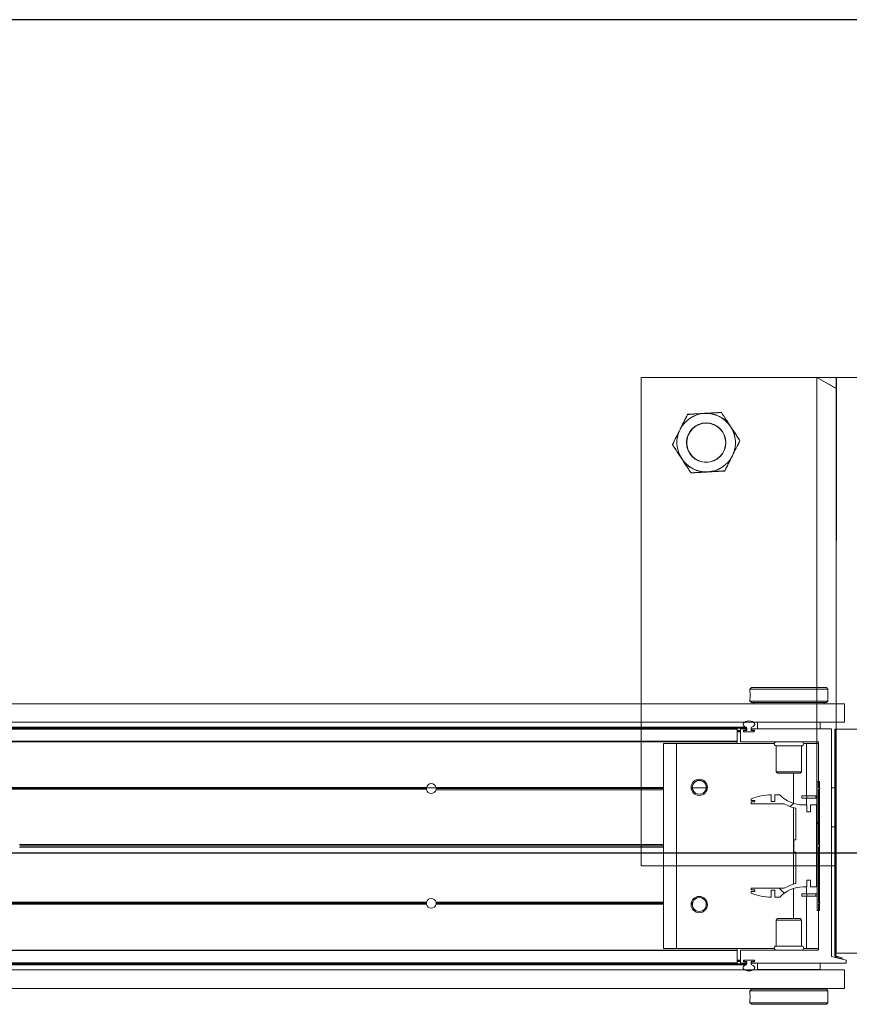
# Model space of a CAD drawing. Header units: feet. Extents: x 0 to 152508, y 0 to 59424.
# Tile 89 of 105: x 152331.87 to 152333.19, y 59421.64 to 59423.21. Entities that reach past the tile are written whole.
import ezdxf

# ---------------------------------------------------------------- set-up
doc = ezdxf.new("R2010")
doc.units = ezdxf.units.FT
doc.header["$LTSCALE"] = 0.05
doc.header["$MEASUREMENT"] = 0
doc.layers.add('Bridge plan$0$BR_P_Rail_Object', color=251, linetype='Continuous', lineweight=30)
doc.layers.add('Bridge plan$0$SC_Scratch7', color=252, linetype='Continuous', lineweight=0)

# ---------------------------------------------------------------- blocks, each defined once
blk = doc.blocks.new('Bridge plan$0$HIGH ST SCREENWALL_13 PANEL PLAN_2')
at = {"layer": 'Bridge plan$0$SC_Scratch7', "lineweight": 0}
for p, q in [((-52.73424083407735, 0.7822872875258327), (-52.73426617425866, 0.001039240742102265)), ((-52.0675755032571, 0.7822656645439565), (-52.73424083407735, 0.7822872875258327)), ((-52.4530167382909, 0.001030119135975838), (-52.45299139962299, 0.7822781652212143)), ((-52.42174145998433, 0.7822771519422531), (-52.45299139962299, 0.7822781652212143)), ((-52.45299139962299, 0.7822781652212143), (-52.42174203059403, 0.7646990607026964)), ((-52.42174145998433, 0.7822771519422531), (-52.42175970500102, 0.219778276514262)), ((-52.42174145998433, 0.7822771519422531), (-52.42174203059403, 0.7646990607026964)), ((-52.38007487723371, 0.7822758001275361), (-52.42174145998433, 0.7822771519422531)), ((-52.42177132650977, -0.1385543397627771), (-52.42175970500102, 0.219778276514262)), ((-52.38009312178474, 0.2197769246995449), (-52.42175970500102, 0.219778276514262)), ((-52.42177132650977, -0.1385543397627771), (-52.38010474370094, -0.1385556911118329))]:
    blk.add_line(p, q, dxfattribs=at)
at = {"layer": 'Bridge plan$0$SC_Scratch7'}
blk.add_line((-52.42176679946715, 0.0010291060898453), (-52.73426617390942, 0.001039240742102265), dxfattribs=at)
at = {"layer": 'Bridge plan$0$SC_Scratch7', "lineweight": 0}
for radius in [0.0314166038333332, 0.03124993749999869]:
    blk.add_circle((-52.63007775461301, 0.6781174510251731), radius, dxfattribs=at)
for radius, start, end in [(0.04687490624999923, 93.33381642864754, 153.333816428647), (0.0468749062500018, 33.33381642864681, 93.33381642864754), (0.04687490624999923, 153.333816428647, 213.3338164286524), (0.0468749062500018, 333.3338164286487, 33.33381642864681), (0.04687490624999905, 213.3338164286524, 273.3338164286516), (0.04687490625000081, 273.3338164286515, 333.3338164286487)]:
    blk.add_arc((-52.63007775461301, 0.6781174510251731), radius, start, end, dxfattribs=at)
for points, knots in [([(-52.6598211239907, 0.7233392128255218), (-52.65543337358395, 0.7235948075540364), (-52.64657742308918, 0.724110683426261), (-52.63742265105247, 0.7246439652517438), (-52.63280368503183, 0.7249130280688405)], [0, 0, 0, 0, 0.4954579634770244, 1, 1, 1, 1]), ([(-52.63280368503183, 0.7249130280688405), (-52.63216316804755, 0.724950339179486), (-52.62731342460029, 0.7252328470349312), (-52.61816959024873, 0.7257654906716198), (-52.60993916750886, 0.7262449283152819), (-52.605786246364, 0.7264868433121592)], [0, 0, 0, 0, 0.07010265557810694, 0.5307909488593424, 1, 1, 1, 1]), ([(-52.605786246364, 0.7264868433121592), (-52.60388585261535, 0.7235974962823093), (-52.60006592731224, 0.7177896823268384), (-52.59506247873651, 0.7101824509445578), (-52.59199622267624, 0.7055205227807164), (-52.59091456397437, 0.7038759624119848)], [0, 0, 0, 0, 0.3905333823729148, 0.7850020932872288, 1, 1, 1, 1]), ([(-52.67196688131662, 0.6991545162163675), (-52.67167893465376, 0.6997278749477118), (-52.66949871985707, 0.7040691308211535), (-52.66538808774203, 0.7122542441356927), (-52.66168808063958, 0.7196217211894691), (-52.6598211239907, 0.7233392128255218)], [0, 0, 0, 0, 0.070102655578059, 0.5307909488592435, 1, 1, 1, 1]), ([(-52.68411263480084, 0.6749698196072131), (-52.68214010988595, 0.6788975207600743), (-52.67815889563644, 0.6868249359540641), (-52.6740433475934, 0.6950198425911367), (-52.67196688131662, 0.6991545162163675)], [0, 0, 0, 0, 0.4954579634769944, 1, 1, 1, 1]), ([(-52.59091456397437, 0.7038759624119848), (-52.58889093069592, 0.7007992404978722), (-52.58481171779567, 0.6945972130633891), (-52.57986098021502, 0.6870701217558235), (-52.57696174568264, 0.6826621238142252), (-52.57604287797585, 0.6812650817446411)], [0, 0, 0, 0, 0.4020739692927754, 0.8104971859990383, 1, 1, 1, 1]), ([(-52.57604287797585, 0.6812650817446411), (-52.57801540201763, 0.6773373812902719), (-52.58199661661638, 0.6694099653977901), (-52.58611216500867, 0.6612150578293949), (-52.58818863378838, 0.6570803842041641)], [0, 0, 0, 0, 0.4954579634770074, 1, 1, 1, 1]), ([(-52.66924095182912, 0.6523589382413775), (-52.67032261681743, 0.6540034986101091), (-52.67336716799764, 0.6586324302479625), (-52.67837082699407, 0.6662399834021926), (-52.68219108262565, 0.6720482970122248), (-52.68411263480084, 0.6749698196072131)], [0, 0, 0, 0, 0.2149974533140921, 0.6051517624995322, 1, 1, 1, 1]), ([(-52.6543692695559, 0.6297480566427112), (-52.65528813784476, 0.631145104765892), (-52.65815849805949, 0.6355091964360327), (-52.66310803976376, 0.6430344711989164), (-52.6671873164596, 0.6492365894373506), (-52.66924095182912, 0.6523589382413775)], [0, 0, 0, 0, 0.189503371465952, 0.5919695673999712, 1, 1, 1, 1]), ([(-52.58818863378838, 0.6570803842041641), (-52.58847657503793, 0.6565070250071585), (-52.59065679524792, 0.6521657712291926), (-52.59476742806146, 0.643980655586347), (-52.59846743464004, 0.6366131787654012), (-52.60033438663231, 0.6328956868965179)], [0, 0, 0, 0, 0.07010265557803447, 0.5307909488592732, 1, 1, 1, 1]), ([(-52.62735182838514, 0.6313218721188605), (-52.62799234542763, 0.6312845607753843), (-52.63284208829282, 0.631002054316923), (-52.64198591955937, 0.6304694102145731), (-52.65021634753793, 0.6299899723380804), (-52.6543692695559, 0.6297480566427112)], [0, 0, 0, 0, 0.07010265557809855, 0.5307909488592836, 1, 1, 1, 1]), ([(-52.60033438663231, 0.6328956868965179), (-52.60472214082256, 0.6326400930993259), (-52.61357808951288, 0.6321242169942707), (-52.62273286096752, 0.6315909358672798), (-52.62735182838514, 0.6313218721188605)], [0, 0, 0, 0, 0.4954579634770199, 1, 1, 1, 1])]:
    blk.add_open_spline(points, degree=3, knots=knots, dxfattribs=at)
blk = doc.blocks.new('Bridge plan$0$HIGH ST SCREENWALL_2 PANEL PLAN')
at = {"layer": 'Bridge plan$0$SC_Scratch7', "lineweight": 0}
h = blk.add_hatch(dxfattribs=at)
h.set_pattern_fill('ANSI34', color=256, scale=0.1, style=0, pattern_type=2)
h.set_pattern_definition([(44.99814199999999, (-13.93308831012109, -14.2191441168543), (-0.5303118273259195, 0.53034622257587), []), (44.99814199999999, (-13.75631201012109, -14.2191498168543), (-0.5303118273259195, 0.53034622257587), []), (44.99814199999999, (-13.57953561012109, -14.21915561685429), (-0.5303118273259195, 0.53034622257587), []), (44.99814199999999, (-13.40275931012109, -14.2191613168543), (-0.5303118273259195, 0.53034622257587), [])])
h.paths.add_polyline_path([(-4.350222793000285, -0.1485514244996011), (-4.349791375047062, -0.1469415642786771), (-4.358272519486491, -0.1446687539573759, -0.3394542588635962), (-4.360125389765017, -0.142253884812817), (-4.360113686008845, 0.2186091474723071), (-4.361780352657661, 0.2186092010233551), (-4.361792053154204, -0.1422538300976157, 0.339454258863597), (-4.358703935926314, -0.1462786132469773)])
h = blk.add_hatch(dxfattribs=at)
h.set_pattern_fill('ANSI31', color=256, scale=0.01, style=0, pattern_type=2)
h.set_pattern_definition([(44.99814199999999, (-13.94179685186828, -14.2211283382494), (-0.08838530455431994, 0.08839103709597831), [])])
h.paths.add_polyline_path([(-4.389908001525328, 0.1351311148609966), (-4.389914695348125, -0.07124347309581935), (-4.386164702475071, -0.07124359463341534), (-4.386158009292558, 0.13513099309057)])
h = blk.add_hatch(dxfattribs=at)
h.set_pattern_fill('ANSI38', color=256, scale=0.01, style=0, pattern_type=2)
h.set_pattern_definition([(44.99814199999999, (-13.84448873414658, -14.22965936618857), (-0.08838530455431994, 0.08839103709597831), []), (134.998142, (-13.84448873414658, -14.22965936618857), (-0.2651616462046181, 0.0883967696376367), [0.31249937, -0.18749962])])
h.paths.add_polyline_path([(-4.400984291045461, -0.02271450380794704), (-4.400984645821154, -0.03367248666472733), (-4.391371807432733, -0.03367279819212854), (-4.391367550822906, 0.09756053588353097), (-4.400980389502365, 0.09756084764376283), (-4.400980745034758, 0.08660286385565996), (-4.406623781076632, 0.08660304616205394), (-4.406623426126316, 0.09756102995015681), (-4.412266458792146, 0.09756121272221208, -0.2061892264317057), (-4.449897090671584, 0.113769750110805), (-4.457935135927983, 0.1137700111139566), (-4.457935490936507, 0.1028120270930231), (-4.463512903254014, 0.1028122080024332), (-4.463512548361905, 0.1137701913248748, 0.09842250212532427), (-4.495533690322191, 0.1074064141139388), (-4.49553377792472, 0.104699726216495), (-4.489799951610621, 0.1046995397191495), (-4.48980003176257, 0.1022389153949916), (-4.495533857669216, 0.1022391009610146), (-4.495533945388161, 0.09953241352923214), (-4.442643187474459, 0.09953069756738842, 0.0857050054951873), (-4.424176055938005, 0.09222818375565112), (-4.424177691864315, 0.04178743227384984), (-4.427458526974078, 0.04178753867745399), (-4.427459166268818, 0.02210253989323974), (-4.424178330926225, 0.02210243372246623), (-4.424179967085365, -0.02833831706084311, 0.08570500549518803), (-4.442647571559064, -0.03563963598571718), (-4.495538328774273, -0.03563792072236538), (-4.495538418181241, -0.03834460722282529), (-4.489804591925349, -0.03834479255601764), (-4.489804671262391, -0.04080541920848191), (-4.495538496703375, -0.04080523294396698), (-4.495538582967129, -0.04351191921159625, 0.09842250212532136), (-4.463517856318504, -0.04987777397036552), (-4.463517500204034, -0.03891979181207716), (-4.457940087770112, -0.03891997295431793), (-4.457940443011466, -0.04987795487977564), (-4.449902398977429, -0.04987821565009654, -0.206189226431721), (-4.412270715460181, -0.03367211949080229), (-4.406627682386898, -0.03367230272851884), (-4.406627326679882, -0.02271432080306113)])
for p, q in [((-4.67186565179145, 0.7811181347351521), (-4.671882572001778, 0.2594525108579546)), ((-4.005200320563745, 0.781096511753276), (-4.67186565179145, 0.7811181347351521)), ((-4.390632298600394, 0.2852799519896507), (-4.390616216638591, 0.7811090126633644)), ((-4.359366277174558, 0.7811079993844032), (-4.390616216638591, 0.7811090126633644)), ((-4.390616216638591, 0.7811090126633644), (-4.359366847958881, 0.7635299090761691)), ((-4.359366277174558, 0.7811079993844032), (-4.359383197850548, 0.2594423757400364)), ((-4.359366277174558, 0.7811079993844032), (-4.359366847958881, 0.7635299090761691)), ((-4.317699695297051, 0.7811066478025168), (-4.359366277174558, 0.7811079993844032)), ((-4.495319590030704, 0.2852833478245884), (-4.497819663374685, 0.2827834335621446)), ((-4.495319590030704, 0.2852833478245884), (-4.375319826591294, 0.2852794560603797)), ((-4.372819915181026, 0.2827793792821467), (-4.375319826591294, 0.2852794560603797)), ((-4.497819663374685, 0.2827834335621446), (-4.49781976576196, 0.2796555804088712)), ((-4.497819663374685, 0.2827834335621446), (-4.372819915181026, 0.2827793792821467)), ((-4.373153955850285, 0.2735849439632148), (-4.37314325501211, 0.2717758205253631)), ((-4.372820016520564, 0.2796502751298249), (-4.372819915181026, 0.2827793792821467)), ((-8.335937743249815, 0.2595713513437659), (-4.346362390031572, 0.2594419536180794)), ((-4.497820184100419, 0.2667159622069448), (-4.497820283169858, 0.2636692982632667)), ((-4.497820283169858, 0.2636692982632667), (-4.495320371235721, 0.2611692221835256)), ((-4.497820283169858, 0.2636692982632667), (-4.372820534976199, 0.2636652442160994)), ((-4.495320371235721, 0.2611692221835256), (-4.37532060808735, 0.2611653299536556)), ((-4.491570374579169, 0.261169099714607), (-4.491570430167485, 0.2594466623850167)), ((-4.37907065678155, 0.2594430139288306), (-4.379070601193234, 0.2611654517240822)), ((-4.37532060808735, 0.2611653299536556), (-4.372820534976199, 0.2636652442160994)), ((-4.372820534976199, 0.2636652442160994), (-4.372820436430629, 0.2667143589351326)), ((-4.346363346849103, 0.2299420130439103), (-4.346362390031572, 0.2594419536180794)), ((-8.335938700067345, 0.230071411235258), (-4.346363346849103, 0.2299420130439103)), ((-6.275085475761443, 0.2221505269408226), (-4.503882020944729, 0.2220930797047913)), ((-4.48532174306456, 0.2194465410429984), (-4.485321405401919, 0.2298631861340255)), ((-4.485321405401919, 0.2298631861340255), (-4.38532160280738, 0.2298599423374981)), ((-4.450946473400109, 0.2299454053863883), (-4.450946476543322, 0.2298620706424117)), ((-4.419696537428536, 0.229861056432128), (-4.419696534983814, 0.2299443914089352)), ((-4.38532160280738, 0.2298599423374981), (-4.385321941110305, 0.2194432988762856)), ((-4.359384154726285, 0.2299424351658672), (-4.359384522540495, 0.2186091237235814)), ((-4.51823836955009, 0.218627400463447), (-6.275206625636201, 0.21868438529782)), ((-4.518238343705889, 0.2194476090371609), (-6.275177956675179, 0.2195045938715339)), ((-6.275146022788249, 0.220418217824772), (-4.502613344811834, 0.2203607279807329)), ((-4.518238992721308, 0.1994345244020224), (-4.51823836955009, 0.218627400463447)), ((-4.51823850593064, 0.214447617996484), (-4.513030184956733, 0.2144474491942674)), ((-4.518238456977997, 0.2159476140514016), (-4.513030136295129, 0.2159474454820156)), ((-4.518238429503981, 0.2167809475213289), (-4.513030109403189, 0.2167807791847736)), ((-4.51823836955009, 0.218627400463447), (-4.518238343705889, 0.2194476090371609)), ((-4.513030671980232, 0.1994474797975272), (-4.513030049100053, 0.218627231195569)), ((-4.512209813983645, 0.2194474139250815), (-4.504058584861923, 0.2194471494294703)), ((-4.508030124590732, 0.2165437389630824), (-4.508030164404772, 0.2153091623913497)), ((-4.508030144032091, 0.2159472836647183), (-4.507071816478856, 0.2159472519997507)), ((-4.508029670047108, 0.2152806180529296), (-4.507071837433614, 0.2152805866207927)), ((-4.507995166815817, 0.2167806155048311), (-4.507071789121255, 0.2167805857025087)), ((-4.50720998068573, 0.2144889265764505), (-4.491350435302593, 0.2144884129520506)), ((-4.504058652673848, 0.217363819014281), (-4.507209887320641, 0.2173639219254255)), ((-4.507071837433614, 0.2152805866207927), (-4.507071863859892, 0.2144889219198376)), ((-4.507071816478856, 0.2159472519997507), (-4.507071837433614, 0.2152805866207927)), ((-4.507071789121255, 0.2167805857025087), (-4.507071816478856, 0.2159472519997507)), ((-4.507071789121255, 0.2167805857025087), (-4.506051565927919, 0.216780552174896)), ((-4.506238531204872, 0.2144472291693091), (-4.492321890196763, 0.2144467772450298)), ((-4.502613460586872, 0.2167804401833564), (-4.506051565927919, 0.216780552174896)), ((-4.503238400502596, 0.2186269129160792), (-4.503238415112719, 0.218184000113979)), ((-4.502613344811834, 0.2203607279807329), (-4.502613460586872, 0.2167804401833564)), ((-4.49594680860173, 0.2167802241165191), (-4.495946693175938, 0.2203605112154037)), ((-4.492321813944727, 0.2167801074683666), (-4.49594680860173, 0.2167802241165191)), ((-4.495321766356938, 0.2181837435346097), (-4.495321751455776, 0.2186266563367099)), ((-4.491350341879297, 0.2173634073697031), (-4.494501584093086, 0.2173635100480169)), ((-4.494501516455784, 0.2194468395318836), (-4.368017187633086, 0.2194427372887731)), ((-4.491488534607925, 0.2152800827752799), (-4.491488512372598, 0.2159467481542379)), ((-4.490530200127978, 0.2153085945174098), (-4.490530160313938, 0.2165431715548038)), ((-4.367197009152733, 0.2186225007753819), (-4.367208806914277, -0.1451398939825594)), ((-4.361780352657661, 0.2186092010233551), (-4.361792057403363, -0.142253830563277)), ((-4.361780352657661, 0.2186092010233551), (-4.360113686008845, 0.2186091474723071)), ((-4.360113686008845, 0.2186091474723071), (-4.360125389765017, -0.142253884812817)), ((-4.359396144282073, -0.139723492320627), (-4.359384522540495, 0.2186091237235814)), ((-4.317717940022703, 0.2186077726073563), (-4.359384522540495, 0.2186091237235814)), ((-4.518239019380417, 0.1986143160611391), (-6.275906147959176, 0.1986713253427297)), ((-4.518238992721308, 0.1994345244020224), (-6.2758774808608, 0.1994915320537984)), ((-4.636155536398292, 0.1960139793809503), (-4.63616617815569, -0.1321103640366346)), ((-4.6153222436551, 0.1960133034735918), (-4.636155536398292, 0.1960139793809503)), ((-4.6153222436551, 0.1960133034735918), (-4.615332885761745, -0.1321110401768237)), ((-4.458949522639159, 0.196008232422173), (-4.6153222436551, 0.1960133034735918)), ((-4.518239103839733, 0.1960101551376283), (-4.518239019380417, 0.1986143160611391)), ((-4.518239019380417, 0.1986143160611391), (-4.518238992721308, 0.1994345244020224)), ((-4.38885115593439, 0.1986101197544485), (-4.512197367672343, 0.1986141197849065)), ((-4.455739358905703, 0.1920506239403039), (-4.455740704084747, 0.1505677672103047)), ((-4.414906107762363, 0.1920492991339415), (-4.455739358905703, 0.1920506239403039)), ((-4.414907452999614, 0.1505664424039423), (-4.414906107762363, 0.1920492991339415)), ((-4.406989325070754, 0.1960065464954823), (-4.411695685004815, 0.1960066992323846)), ((-4.406989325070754, 0.1960065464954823), (-4.406992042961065, 0.1122150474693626)), ((-4.388031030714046, 0.1960059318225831), (-4.406989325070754, 0.1960065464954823)), ((-4.388033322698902, 0.1252769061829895), (-4.388030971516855, 0.1977898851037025)), ((-4.455740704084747, 0.1505677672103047), (-4.453368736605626, 0.1481956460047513)), ((-4.414907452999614, 0.1505664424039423), (-4.455740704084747, 0.1505677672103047)), ((-4.417279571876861, 0.148194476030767), (-4.453368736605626, 0.1481956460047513)), ((-4.427824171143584, 0.1481948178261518), (-4.427825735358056, 0.09995420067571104)), ((-4.417279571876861, 0.148194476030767), (-4.414907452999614, 0.1505664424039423)), ((-4.389914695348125, -0.07124347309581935), (-4.389908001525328, 0.1351311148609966)), ((-4.386158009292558, 0.13513099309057), (-4.389908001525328, 0.1351311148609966)), ((-4.386164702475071, -0.07124359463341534), (-4.386158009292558, 0.13513099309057)), ((-5.015427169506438, 0.1219639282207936), (-6.111988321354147, 0.1219994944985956)), ((-5.015635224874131, 0.1236305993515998), (-6.111988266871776, 0.1236661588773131)), ((-5.015483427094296, 0.1252972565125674), (-6.111988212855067, 0.1253328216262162)), ((-5.015555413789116, 0.124880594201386), (-5.000092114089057, 0.1248800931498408)), ((-4.636157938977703, 0.1219516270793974), (-5.000220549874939, 0.1219634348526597)), ((-4.636157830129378, 0.1252849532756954), (-5.000164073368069, 0.1252967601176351)), ((-4.636157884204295, 0.1236182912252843), (-5.000012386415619, 0.1236300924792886)), ((-4.589733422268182, 0.1252834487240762), (-4.591880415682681, 0.1252835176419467)), ((-4.589543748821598, 0.1236167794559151), (-4.591719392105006, 0.1236168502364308)), ((-4.589087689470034, 0.1219500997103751), (-4.5913355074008, 0.1219501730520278)), ((-4.589709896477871, 0.1248667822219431), (-4.567606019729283, 0.1248660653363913)), ((-4.56639726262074, 0.1219493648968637), (-4.568228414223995, 0.1219494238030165)), ((-4.566013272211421, 0.1236160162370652), (-4.567772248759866, 0.1236160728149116)), ((-4.565852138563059, 0.1252826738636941), (-4.567582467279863, 0.1252827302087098)), ((-4.463512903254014, 0.1028122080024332), (-4.463512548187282, 0.1137701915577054)), ((-4.457935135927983, 0.1137700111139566), (-4.457935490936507, 0.1028120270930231)), ((-4.449897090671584, 0.113769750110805), (-4.457935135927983, 0.1137700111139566)), ((-4.414667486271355, 0.1084653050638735), (-4.414667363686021, 0.112215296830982)), ((-4.406334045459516, 0.112215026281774), (-4.414667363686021, 0.112215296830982)), ((-4.406334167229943, 0.1084650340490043), (-4.406334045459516, 0.112215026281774)), ((-4.392325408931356, 0.1122145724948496), (-4.406334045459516, 0.112215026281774)), ((-4.392325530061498, 0.1084645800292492), (-4.392325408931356, 0.1122145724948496)), ((-4.388036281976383, 0.03406834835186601), (-4.388033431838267, 0.1219435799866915)), ((-4.388033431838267, 0.1219435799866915), (-4.385533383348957, 0.1236101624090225)), ((-4.385533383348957, 0.1236101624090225), (-4.388033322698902, 0.1252769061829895)), ((-4.3672000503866, 0.1248595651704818), (-4.361783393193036, 0.1248593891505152)), ((-4.495533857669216, 0.1022391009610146), (-4.495533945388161, 0.09953241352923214)), ((-4.495533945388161, 0.09953241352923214), (-4.442643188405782, 0.0995306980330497)), ((-4.48980003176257, 0.1022389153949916), (-4.495533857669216, 0.1022391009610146)), ((-4.495533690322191, 0.1074064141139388), (-4.49553377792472, 0.104699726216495)), ((-4.49553377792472, 0.104699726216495), (-4.489799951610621, 0.1046995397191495)), ((-4.489799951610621, 0.1046995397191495), (-4.48980003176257, 0.1022389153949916)), ((-4.457935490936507, 0.1028120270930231), (-4.463512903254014, 0.1028122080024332)), ((-4.406334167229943, 0.1084650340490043), (-4.414667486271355, 0.1084653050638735)), ((-4.406623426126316, 0.09756102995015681), (-4.412266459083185, 0.09756121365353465)), ((-4.406992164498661, 0.1084650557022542), (-4.406992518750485, 0.09756104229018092)), ((-4.406623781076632, 0.08660304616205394), (-4.406623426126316, 0.09756102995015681)), ((-4.392325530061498, 0.1084645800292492), (-4.406334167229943, 0.1084650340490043)), ((-4.400980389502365, 0.09756084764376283), (-4.400980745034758, 0.08660286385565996)), ((-4.391367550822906, 0.09756053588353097), (-4.400980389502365, 0.09756084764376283)), ((-4.391371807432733, -0.03367279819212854), (-4.391367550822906, 0.09756053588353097)), ((-4.427825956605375, 0.09311269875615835), (-4.427829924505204, -0.0292225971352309)), ((-4.424176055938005, 0.09222818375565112), (-4.424177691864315, 0.04178743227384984)), ((-4.400980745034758, 0.08660286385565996), (-4.406623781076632, 0.08660304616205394)), ((-4.367202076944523, 0.0623596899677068), (-4.361785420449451, 0.06235951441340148)), ((-4.636160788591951, 0.03407639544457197), (-5.666973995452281, 0.03410982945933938)), ((-4.636160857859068, 0.03195180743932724), (-5.666679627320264, 0.03198523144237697)), ((-4.427458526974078, 0.04178753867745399), (-4.427459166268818, 0.02210253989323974)), ((-4.424177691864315, 0.04178743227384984), (-4.427458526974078, 0.04178753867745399)), ((-4.388036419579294, 0.02981917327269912), (-4.385911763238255, 0.03194369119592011)), ((-4.385911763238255, 0.03194369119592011), (-4.388036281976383, 0.03406834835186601)), ((-4.636160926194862, 0.0298272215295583), (-5.666974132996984, 0.02986065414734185)), ((-4.427459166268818, 0.02210253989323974), (-4.424178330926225, 0.02210243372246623)), ((-4.424178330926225, 0.02210243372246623), (-4.424179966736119, -0.02833831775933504)), ((-4.388039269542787, -0.05805605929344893), (-4.388036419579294, 0.02981917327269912)), ((-4.406627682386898, -0.03367230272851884), (-4.406627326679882, -0.02271432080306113)), ((-4.406627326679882, -0.02271432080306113), (-4.400984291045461, -0.02271450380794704)), ((-4.400984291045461, -0.02271450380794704), (-4.400984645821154, -0.03367248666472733)), ((-4.495538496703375, -0.04080523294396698), (-4.495538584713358, -0.04351191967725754)), ((-4.489804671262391, -0.04080541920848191), (-4.495538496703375, -0.04080523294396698)), ((-4.495538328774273, -0.03563792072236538), (-4.495538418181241, -0.03834460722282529)), ((-4.495538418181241, -0.03834460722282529), (-4.489804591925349, -0.03834479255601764)), ((-4.442647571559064, -0.03563963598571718), (-4.495538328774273, -0.03563792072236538)), ((-4.489804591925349, -0.03834479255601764), (-4.489804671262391, -0.04080541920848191)), ((-4.463517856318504, -0.04987777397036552), (-4.463517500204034, -0.03891979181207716)), ((-4.463517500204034, -0.03891979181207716), (-4.457940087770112, -0.03891997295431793)), ((-4.457940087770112, -0.03891997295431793), (-4.457940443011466, -0.04987795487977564)), ((-4.427830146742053, -0.03606409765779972), (-4.427831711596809, -0.08430471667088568)), ((-4.414672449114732, -0.04457605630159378), (-4.414672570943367, -0.04832604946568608)), ((-4.414672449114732, -0.04457605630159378), (-4.406339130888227, -0.04457632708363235)), ((-4.412270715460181, -0.03367211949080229), (-4.406627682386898, -0.03367230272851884)), ((-4.406996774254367, -0.0336722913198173), (-4.406997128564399, -0.04457630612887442)), ((-4.406339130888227, -0.04457632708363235), (-4.406339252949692, -0.04832632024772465)), ((-4.406339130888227, -0.04457632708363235), (-4.392330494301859, -0.04457678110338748)), ((-4.400984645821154, -0.03367248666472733), (-4.391371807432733, -0.03367279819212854)), ((-4.392330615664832, -0.04832677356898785), (-4.392330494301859, -0.04457678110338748)), ((-5.015489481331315, -0.06136903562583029), (-6.111994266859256, -0.06133347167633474)), ((-5.015641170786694, -0.05970236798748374), (-6.111994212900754, -0.05966680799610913)), ((-5.015433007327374, -0.05803571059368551), (-6.111994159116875, -0.0580001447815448)), ((-4.63616377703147, -0.05804801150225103), (-5.00022638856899, -0.05803620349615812)), ((-4.636163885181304, -0.06138133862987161), (-5.000170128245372, -0.06136953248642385)), ((-4.636163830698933, -0.05971467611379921), (-5.000018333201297, -0.05970287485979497)), ((-4.589739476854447, -0.0613828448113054), (-4.591886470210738, -0.06138277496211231)), ((-4.589549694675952, -0.05971618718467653), (-4.591725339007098, -0.05971611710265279)), ((-4.589093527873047, -0.05804953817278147), (-4.591341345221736, -0.05804946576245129)), ((-4.566403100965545, -0.05805027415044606), (-4.568234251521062, -0.05805021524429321)), ((-4.565858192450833, -0.06138361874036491), (-4.567588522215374, -0.06138356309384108)), ((-4.457940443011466, -0.04987795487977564), (-4.449902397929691, -0.04987821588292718)), ((-4.414672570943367, -0.04832604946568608), (-4.406339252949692, -0.04832632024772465)), ((-4.406997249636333, -0.04832629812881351), (-4.406999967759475, -0.1321177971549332)), ((-4.406339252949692, -0.04832632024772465), (-4.392330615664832, -0.04832677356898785)), ((-4.388041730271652, -0.1339023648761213), (-4.388039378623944, -0.06138938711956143)), ((-4.388039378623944, -0.06138938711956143), (-4.385539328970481, -0.0597228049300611)), ((-4.385539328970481, -0.0597228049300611), (-4.388039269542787, -0.05805605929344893)), ((-4.389914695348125, -0.07124347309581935), (-4.386164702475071, -0.07124359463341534)), ((-4.455748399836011, -0.08667585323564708), (-4.455749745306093, -0.1281587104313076)), ((-4.453376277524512, -0.08430388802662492), (-4.455748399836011, -0.08667585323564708)), ((-4.455748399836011, -0.08667585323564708), (-4.414915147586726, -0.08667717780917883)), ((-4.453376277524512, -0.08430388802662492), (-4.417287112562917, -0.08430505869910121)), ((-4.414915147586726, -0.08667717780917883), (-4.417287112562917, -0.08430505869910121)), ((-4.414916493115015, -0.128160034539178), (-4.414915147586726, -0.08667717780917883)), ((-4.518249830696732, -0.1347183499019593), (-6.275916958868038, -0.1346613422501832)), ((-4.518249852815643, -0.1354064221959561), (-6.275892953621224, -0.1353494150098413)), ((-4.615332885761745, -0.1321110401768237), (-4.63616617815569, -0.1321103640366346)), ((-4.458960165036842, -0.1321161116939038), (-4.615332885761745, -0.1321110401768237)), ((-4.518250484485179, -0.154863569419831), (-4.518249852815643, -0.1354064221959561)), ((-4.518249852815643, -0.1354064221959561), (-4.518249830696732, -0.1347183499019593)), ((-4.518249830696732, -0.1347183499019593), (-4.518249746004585, -0.1321141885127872)), ((-4.51304215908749, -0.1547316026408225), (-4.513041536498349, -0.1355387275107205)), ((-4.512221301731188, -0.1347185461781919), (-4.388861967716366, -0.1347225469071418)), ((-4.455749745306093, -0.1281587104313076), (-4.414916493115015, -0.128160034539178)), ((-4.406999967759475, -0.1321177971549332), (-4.411706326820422, -0.1321176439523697)), ((-4.388041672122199, -0.1321184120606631), (-4.406999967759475, -0.1321177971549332)), ((-4.359396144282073, -0.139723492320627), (-4.317729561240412, -0.1397248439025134)), ((-4.518250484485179, -0.154863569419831), (-6.27521412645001, -0.1548065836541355)), ((-4.518250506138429, -0.1555516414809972), (-6.275190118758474, -0.1554946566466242)), ((-6.275158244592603, -0.156408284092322), (-4.502625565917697, -0.1564657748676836)), ((-4.518250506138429, -0.1555516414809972), (-4.518250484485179, -0.154863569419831)), ((-4.518250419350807, -0.1528849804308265), (-4.51304209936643, -0.1528851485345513)), ((-4.518250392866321, -0.1520516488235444), (-4.513042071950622, -0.152051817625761)), ((-4.518250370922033, -0.1513849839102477), (-4.513042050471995, -0.1513851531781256)), ((-4.518250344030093, -0.1505516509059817), (-4.513042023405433, -0.1505518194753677)), ((-4.504070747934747, -0.1555521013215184), (-4.512221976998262, -0.1555518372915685)), ((-4.508042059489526, -0.1514138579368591), (-4.508042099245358, -0.1526484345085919)), ((-4.508042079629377, -0.1520519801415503), (-4.507083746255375, -0.1520520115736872)), ((-4.508041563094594, -0.1513853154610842), (-4.507083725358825, -0.1513853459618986)), ((-4.508007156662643, -0.1528853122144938), (-4.507083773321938, -0.1528853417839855)), ((-4.50722191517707, -0.1534686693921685), (-4.5040706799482, -0.1534687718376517)), ((-4.491362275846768, -0.1505941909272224), (-4.507221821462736, -0.1505936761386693)), ((-4.507083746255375, -0.1520520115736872), (-4.507083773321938, -0.1528853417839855)), ((-4.507083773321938, -0.1528853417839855), (-4.506250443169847, -0.1528853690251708)), ((-4.507083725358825, -0.1513853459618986), (-4.507083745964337, -0.1520520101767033)), ((-4.507083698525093, -0.1505936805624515), (-4.507083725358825, -0.1513853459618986)), ((-4.506250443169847, -0.1528853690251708), (-4.50262544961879, -0.1528854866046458)), ((-4.49233372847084, -0.1505524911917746), (-4.506250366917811, -0.1505520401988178)), ((-4.503250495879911, -0.154289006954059), (-4.503250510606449, -0.1547319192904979)), ((-4.50262544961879, -0.1528854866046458), (-4.502625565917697, -0.1564657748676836)), ((-4.495958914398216, -0.156465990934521), (-4.495958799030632, -0.1528857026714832)), ((-4.495958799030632, -0.1528857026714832), (-4.492520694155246, -0.1528858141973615)), ((-4.495333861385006, -0.1547321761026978), (-4.495333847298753, -0.154289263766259)), ((-4.343771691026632, -0.1555573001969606), (-4.494513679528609, -0.1555524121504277)), ((-4.494513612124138, -0.1534690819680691), (-4.491362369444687, -0.1534691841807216)), ((-4.491500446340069, -0.1520525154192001), (-4.491500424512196, -0.1513858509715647)), ((-4.490542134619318, -0.1526490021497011), (-4.490542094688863, -0.1514144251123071)), ((-4.485334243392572, -0.1659693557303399), (-4.485333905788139, -0.1555527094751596)), ((-4.385334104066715, -0.1555559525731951), (-4.385334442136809, -0.1659725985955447)), ((-4.367208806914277, -0.1451398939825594), (-4.343771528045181, -0.1505573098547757)), ((-4.358703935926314, -0.1462786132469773), (-4.350222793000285, -0.1485514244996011)), ((-4.358272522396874, -0.1446687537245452), (-4.349791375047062, -0.1469415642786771)), ((-4.349791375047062, -0.1469415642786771), (-4.350222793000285, -0.1485514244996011)), ((-4.343771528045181, -0.1505573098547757), (-4.343771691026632, -0.1555573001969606)), ((-8.33595155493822, -0.1662611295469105), (-4.346376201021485, -0.1663905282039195)), ((-6.275097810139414, -0.158140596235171), (-4.503894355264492, -0.1581980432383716)), ((-4.385334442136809, -0.1659725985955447), (-4.485334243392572, -0.1659693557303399)), ((-4.450959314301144, -0.1659704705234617), (-4.450959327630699, -0.1663871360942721)), ((-4.41970938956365, -0.1663881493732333), (-4.419709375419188, -0.1659714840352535)), ((-4.346377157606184, -0.1958904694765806), (-4.346376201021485, -0.1663905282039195)), ((-8.335952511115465, -0.1957610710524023), (-4.346377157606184, -0.1958904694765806)), ((-4.497835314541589, -0.1997746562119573), (-4.497835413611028, -0.2028237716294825)), ((-4.495335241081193, -0.1972747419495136), (-4.497835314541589, -0.1997746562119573)), ((-4.372835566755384, -0.1997787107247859), (-4.497835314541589, -0.1997746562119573)), ((-4.375335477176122, -0.1972786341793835), (-4.495335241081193, -0.1972747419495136)), ((-4.491585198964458, -0.1958857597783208), (-4.49158524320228, -0.1972748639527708)), ((-4.379085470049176, -0.1972785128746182), (-4.379085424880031, -0.1958894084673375)), ((-4.372835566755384, -0.1997787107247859), (-4.375335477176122, -0.1972786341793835)), ((-4.372835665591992, -0.2028253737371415), (-4.372835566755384, -0.1997787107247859)), ((-4.497835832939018, -0.2157596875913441), (-4.497835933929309, -0.2188887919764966)), ((-4.497835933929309, -0.2188887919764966), (-4.495336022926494, -0.2213888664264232)), ((-4.372836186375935, -0.2188928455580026), (-4.497835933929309, -0.2188887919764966)), ((-4.497501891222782, -0.2096943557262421), (-4.497512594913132, -0.2078852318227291)), ((-4.375336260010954, -0.2213927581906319), (-4.372836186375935, -0.2188928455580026)), ((-4.372836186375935, -0.2188928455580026), (-4.372836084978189, -0.2157649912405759)), ((-4.375336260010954, -0.2213927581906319), (-4.495336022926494, -0.2213888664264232))]:
    blk.add_line(p, q, dxfattribs=at)
for centre, radius in [((-4.567702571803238, 0.6769482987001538), 0.0314166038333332), ((-4.567702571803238, 0.6769482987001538), 0.03124993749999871), ((-4.578866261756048, 0.1256997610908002), 0.01302080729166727), ((-4.57887234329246, -0.06179986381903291), 0.01302080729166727)]:
    blk.add_circle(centre, radius, dxfattribs=at)
for centre, radius, start, end in [((-4.567702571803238, 0.6769482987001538), 0.04687490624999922, 93.33381642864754, 153.333816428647), ((-4.567702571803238, 0.6769482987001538), 0.04687490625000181, 33.33381642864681, 93.33381642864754), ((-4.567702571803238, 0.6769482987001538), 0.04687490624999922, 153.333816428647, 213.3338164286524), ((-4.567702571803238, 0.6769482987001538), 0.04687490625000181, 333.3338164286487, 33.33381642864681), ((-4.567702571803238, 0.6769482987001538), 0.04687490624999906, 213.3338164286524, 273.3338164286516), ((-4.567702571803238, 0.6769482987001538), 0.04687490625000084, 273.3338164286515, 333.3338164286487), ((-4.560137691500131, 0.2732281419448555), 0.06265684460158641, 354.0342443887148, 5.88784886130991), ((-4.50443035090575, 0.2203607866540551), 0.001817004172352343, 359.9981400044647, 72.43568222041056), ((-4.494129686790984, 0.2203604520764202), 0.001817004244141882, 107.5606013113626, 179.9981416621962), ((-4.512209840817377, 0.218627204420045), 0.0008202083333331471, 89.99814166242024, 179.9981416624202), ((-4.507209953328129, 0.215309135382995), 0.0008202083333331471, 179.9981416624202, 269.9981416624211), ((-4.507209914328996, 0.2165437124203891), 0.0008202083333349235, 89.99814166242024, 179.9981416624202), ((-4.506238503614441, 0.2152805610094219), 0.0008333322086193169, 179.9982015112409, 269.9981416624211), ((-4.506051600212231, 0.2157393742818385), 0.001041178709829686, 89.9981416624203, 168.4830518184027), ((-4.504058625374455, 0.2181840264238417), 0.0008202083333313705, 269.9981416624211, 359.9981416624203), ((-4.504058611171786, 0.2186269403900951), 0.0008202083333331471, 359.9981416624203, 89.99814166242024), ((-4.494501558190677, 0.218183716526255), 0.0008202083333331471, 179.9981416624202, 269.9981416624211), ((-4.494501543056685, 0.2186266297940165), 0.0008202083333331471, 89.99814166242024, 179.9981416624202), ((-4.492321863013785, 0.21528010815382), 0.00083333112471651, 269.9981416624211, 359.9981802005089), ((-4.492321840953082, 0.2159467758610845), 0.0008333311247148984, 359.9981056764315, 89.99814166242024), ((-4.491350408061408, 0.2153086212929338), 0.0008202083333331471, 269.9981416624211, 359.9981416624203), ((-4.491350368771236, 0.2165431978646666), 0.0008202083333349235, 359.9981416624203, 89.99814166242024), ((-4.368017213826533, 0.2186225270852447), 0.0008202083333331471, 359.9981416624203, 89.99814166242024), ((-4.512197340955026, 0.1994474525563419), 0.0008333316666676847, 179.9981416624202, 269.9981416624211), ((-4.455739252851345, 0.195331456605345), 0.003280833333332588, 89.99814166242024, 269.9981416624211), ((-4.414906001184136, 0.1953301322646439), 0.003280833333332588, 269.9981416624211, 89.99814166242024), ((-4.388851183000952, 0.1977899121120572), 0.0008202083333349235, 359.9981416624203, 89.99814166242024), ((-5.007823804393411, 0.1237593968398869), 0.007812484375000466, 11.34889256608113, 168.6473907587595), ((-4.578657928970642, 0.1256997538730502), 0.01108331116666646, 357.8436572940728, 182.1526260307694), ((-5.007823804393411, 0.1237593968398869), 0.007812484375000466, 168.6473907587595, 180.9446345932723), ((-5.007823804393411, 0.1237593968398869), 0.007812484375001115, 180.9446345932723, 193.2865001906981), ((-5.007823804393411, 0.1237593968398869), 0.007812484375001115, 193.2865001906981, 346.7097831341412), ((-5.007823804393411, 0.1237593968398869), 0.007812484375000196, 346.7097831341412, 359.0516487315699), ((-5.007823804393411, 0.1237593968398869), 0.007812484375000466, 359.0516487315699, 11.34889256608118), ((-4.578657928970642, 0.1256997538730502), 0.01108331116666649, 182.1526260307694, 190.8324766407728), ((-4.578657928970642, 0.1256997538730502), 0.01108331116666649, 190.8324766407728, 199.7742688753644), ((-4.578657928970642, 0.1256997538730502), 0.01108331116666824, 199.7742688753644, 340.222014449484), ((-4.578657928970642, 0.1256997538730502), 0.01108331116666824, 340.222014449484, 349.1638066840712), ((-4.578657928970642, 0.1256997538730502), 0.01108331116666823, 349.1638066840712, 357.8436572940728), ((-4.463515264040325, 0.03004028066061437), 0.08372991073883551, 89.9981416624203, 112.4825022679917), ((-4.412264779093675, 0.149352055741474), 0.05179084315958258, 223.3961394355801, 269.9981416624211), ((-4.392325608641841, 0.1060479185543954), 0.006166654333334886, 66.92587189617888, 89.9981416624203), ((-4.412264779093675, 0.149352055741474), 0.05835250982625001, 238.6273874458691, 258.2216459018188), ((-4.392325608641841, 0.1060479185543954), 0.002416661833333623, 359.9981416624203, 89.9981416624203), ((-4.412272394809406, -0.08546296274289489), 0.05835250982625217, 101.774637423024, 121.3688958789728), ((-4.463515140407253, 0.03385213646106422), 0.08372991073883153, 247.5137810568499, 269.9981416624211), ((-4.412272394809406, -0.08546296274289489), 0.05179084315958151, 89.9981416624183, 136.6001438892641), ((-4.39233041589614, -0.04216011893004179), 0.002416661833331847, 269.9981416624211, 359.9981416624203), ((-5.007829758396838, -0.05983167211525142), 0.007812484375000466, 179.0516487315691, 191.3488925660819), ((-5.007829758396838, -0.05983167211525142), 0.007812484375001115, 166.7097831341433, 179.0516487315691), ((-5.007829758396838, -0.05983167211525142), 0.007812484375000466, 191.3488925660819, 348.6473907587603), ((-5.007829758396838, -0.05983167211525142), 0.007812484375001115, 13.2865001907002, 166.7097831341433), ((-5.007829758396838, -0.05983167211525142), 0.007812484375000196, 0.9446345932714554, 13.2865001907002), ((-5.007829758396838, -0.05983167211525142), 0.007812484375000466, 348.6473907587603, 0.9446345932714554), ((-4.578664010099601, -0.06179987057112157), 0.01108331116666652, 177.8436572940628, 2.152626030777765), ((-4.578664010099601, -0.06179987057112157), 0.0110833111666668, 169.1638066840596, 177.8436572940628), ((-4.578664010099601, -0.06179987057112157), 0.0110833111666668, 160.2220144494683, 169.1638066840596), ((-4.578664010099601, -0.06179987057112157), 0.01108331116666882, 19.77426887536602, 160.2220144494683), ((-4.578664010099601, -0.06179987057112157), 0.01108331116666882, 10.83247664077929, 19.77426887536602), ((-4.578664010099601, -0.06179987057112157), 0.01108331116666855, 2.152626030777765, 10.83247664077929), ((-4.39233041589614, -0.04216011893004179), 0.006166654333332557, 269.9981416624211, 293.0704114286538), ((-4.512221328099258, -0.1355387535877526), 0.0008202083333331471, 89.99814166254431, 179.9981416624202), ((-4.455749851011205, -0.1314395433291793), 0.00328083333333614, 89.99814166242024, 269.9981416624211), ((-4.414916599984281, -0.131440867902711), 0.00328083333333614, 269.9981416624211, 89.99814166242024), ((-4.388861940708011, -0.1339023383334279), 0.0008202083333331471, 269.9981416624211, 359.9981416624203), ((-4.512221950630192, -0.1547316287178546), 0.0008202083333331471, 179.9981416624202, 269.9981416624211), ((-4.507221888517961, -0.1526484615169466), 0.0008202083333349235, 179.9981416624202, 269.9981416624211), ((-4.507221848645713, -0.1514138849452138), 0.0008202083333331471, 89.99814166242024, 179.9981416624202), ((-4.506250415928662, -0.1520520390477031), 0.0008333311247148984, 179.9981056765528, 269.9981416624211), ((-4.506250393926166, -0.1513853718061), 0.0008333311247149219, 89.9981416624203, 179.9981802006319), ((-4.504070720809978, -0.1547318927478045), 0.0008202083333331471, 269.9981416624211, 359.9981416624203), ((-4.504070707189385, -0.154288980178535), 0.0008202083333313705, 359.9981416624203, 89.9981416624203), ((-4.504442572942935, -0.1564657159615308), 0.001817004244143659, 287.5606013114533, 359.9981416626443), ((-4.494141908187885, -0.1564660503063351), 0.001817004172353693, 179.9981400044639, 252.4356822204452), ((-4.494513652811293, -0.1547322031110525), 0.0008202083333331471, 179.9981416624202, 269.9981416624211), ((-4.494513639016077, -0.154289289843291), 0.0008202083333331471, 89.99814166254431, 179.9981416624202), ((-4.492520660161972, -0.1518446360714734), 0.00104117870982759, 269.9981416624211, 348.4830518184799), ((-4.492333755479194, -0.15138582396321), 0.0008333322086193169, 359.9982015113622, 89.9981416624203), ((-4.491362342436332, -0.1526489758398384), 0.0008202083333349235, 269.9981416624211, 359.9981416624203), ((-4.491362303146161, -0.151414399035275), 0.0008202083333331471, 359.9981416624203, 89.99814166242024), ((-4.357625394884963, -0.1422539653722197), 0.004166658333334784, 179.99814166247, 254.998141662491), ((-4.357625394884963, -0.1422539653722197), 0.002499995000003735, 179.9981416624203, 254.9981416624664), ((-4.310518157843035, -0.2093375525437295), 0.06265684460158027, 174.0342443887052, 185.8878488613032)]:
    blk.add_arc(centre, radius, start, end, dxfattribs=at)
for centre, major_axis, end_param in [((-4.49927981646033, 0.2266808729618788), (0.009374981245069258, -3.040691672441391e-07), 10.48246647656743), ((-4.499292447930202, -0.16278613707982), (-0.009374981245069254, 3.040691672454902e-07), 10.4824664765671)]:
    blk.add_ellipse(centre, major_axis=major_axis, ratio=0.5617178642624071, start_param=5.225496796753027, end_param=end_param, dxfattribs=at)
for points, knots in [([(-4.57042850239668, 0.7237438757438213), (-4.569787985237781, 0.7237811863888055), (-4.564938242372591, 0.7240636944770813), (-4.555794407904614, 0.724596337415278), (-4.547563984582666, 0.7250757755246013), (-4.543411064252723, 0.7253176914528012)], [0, 0, 0, 0, 0.07010265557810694, 0.5307909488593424, 1, 1, 1, 1]), ([(-4.543411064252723, 0.7253176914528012), (-4.541510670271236, 0.7224283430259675), (-4.537690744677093, 0.7166205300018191), (-4.532687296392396, 0.7090132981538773), (-4.529621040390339, 0.7043513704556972), (-4.528539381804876, 0.7027068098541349)], [0, 0, 0, 0, 0.3905333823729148, 0.7850020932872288, 1, 1, 1, 1]), ([(-4.609591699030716, 0.6979853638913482), (-4.609303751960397, 0.6985587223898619), (-4.607123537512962, 0.702899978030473), (-4.603012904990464, 0.7110850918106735), (-4.599312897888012, 0.7184525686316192), (-4.59744594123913, 0.7221700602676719)], [0, 0, 0, 0, 0.070102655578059, 0.5307909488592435, 1, 1, 1, 1]), ([(-4.59744594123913, 0.7221700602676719), (-4.593058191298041, 0.7224256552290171), (-4.584202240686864, 0.7229415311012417), (-4.575047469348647, 0.7234748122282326), (-4.57042850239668, 0.7237438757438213)], [0, 0, 0, 0, 0.4954579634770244, 1, 1, 1, 1]), ([(-4.621737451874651, 0.6738006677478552), (-4.619764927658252, 0.6777283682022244), (-4.615783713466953, 0.6856557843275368), (-4.611668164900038, 0.6938506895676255), (-4.609591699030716, 0.6979853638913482)], [0, 0, 0, 0, 0.4954579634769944, 1, 1, 1, 1]), ([(-4.528539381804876, 0.7027068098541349), (-4.52651574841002, 0.699630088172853), (-4.5224365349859, 0.6934280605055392), (-4.51748579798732, 0.6859009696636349), (-4.51458656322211, 0.681492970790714), (-4.513667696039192, 0.6800959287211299)], [0, 0, 0, 0, 0.4020739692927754, 0.8104971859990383, 1, 1, 1, 1]), ([(-4.513667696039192, 0.6800959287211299), (-4.515640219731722, 0.6761682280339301), (-4.519621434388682, 0.6682408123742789), (-4.523736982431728, 0.660045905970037), (-4.525813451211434, 0.6559112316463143)], [0, 0, 0, 0, 0.4954579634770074, 1, 1, 1, 1]), ([(-4.606865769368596, 0.6511897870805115), (-4.607947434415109, 0.6528343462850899), (-4.610991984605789, 0.6574632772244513), (-4.615995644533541, 0.6650708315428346), (-4.619815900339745, 0.6708791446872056), (-4.621737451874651, 0.6738006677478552)], [0, 0, 0, 0, 0.2149974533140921, 0.6051517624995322, 1, 1, 1, 1]), ([(-4.591994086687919, 0.6285789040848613), (-4.592912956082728, 0.6299759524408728), (-4.595783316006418, 0.6343400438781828), (-4.600732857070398, 0.6418653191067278), (-4.604812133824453, 0.6480674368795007), (-4.606865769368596, 0.6511897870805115)], [0, 0, 0, 0, 0.189503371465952, 0.5919695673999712, 1, 1, 1, 1]), ([(-4.525813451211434, 0.6559112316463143), (-4.526101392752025, 0.6553378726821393), (-4.528281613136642, 0.6509966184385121), (-4.532392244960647, 0.6428115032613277), (-4.536092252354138, 0.6354440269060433), (-4.537959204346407, 0.6317265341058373)], [0, 0, 0, 0, 0.07010265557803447, 0.5307909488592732, 1, 1, 1, 1]), ([(-4.564976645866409, 0.6301527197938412), (-4.56561716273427, 0.6301154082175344), (-4.570466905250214, 0.6298329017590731), (-4.579610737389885, 0.629300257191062), (-4.587841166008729, 0.628820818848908), (-4.591994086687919, 0.6285789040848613)], [0, 0, 0, 0, 0.07010265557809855, 0.5307909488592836, 1, 1, 1, 1]), ([(-4.537959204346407, 0.6317265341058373), (-4.542346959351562, 0.6314709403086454), (-4.551202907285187, 0.6309550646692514), (-4.56035767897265, 0.6304217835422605), (-4.564976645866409, 0.6301527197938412)], [0, 0, 0, 0, 0.4954579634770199, 1, 1, 1, 1]), ([(-4.373160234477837, 0.2732223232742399), (-4.373152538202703, 0.2739517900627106), (-4.373137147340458, 0.275410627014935), (-4.373029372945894, 0.2773607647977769), (-4.372912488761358, 0.2788211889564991), (-4.372828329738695, 0.2796537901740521), (-4.372828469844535, 0.2796512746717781), (-4.372828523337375, 0.2796502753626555)], [0, 0, 0, 0, 0.2140444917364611, 0.4280607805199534, 0.6428083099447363, 0.8580379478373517, 1, 1, 1, 1]), ([(-4.372857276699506, 0.2670759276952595), (-4.372857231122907, 0.2670754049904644), (-4.372825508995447, 0.2667228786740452), (-4.372810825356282, 0.2666387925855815), (-4.372846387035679, 0.2669504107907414), (-4.372950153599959, 0.268043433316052), (-4.373069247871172, 0.2696966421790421), (-4.373148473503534, 0.2715271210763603), (-4.373156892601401, 0.2727405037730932), (-4.373160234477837, 0.2732223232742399)], [0, 0, 0, 0, 0.0002623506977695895, 0.1771374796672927, 0.3531789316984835, 0.5291976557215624, 0.706035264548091, 0.8832702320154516, 1, 1, 1, 1]), ([(-4.497798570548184, -0.2031853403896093), (-4.497798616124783, -0.2031848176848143), (-4.497830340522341, -0.2028322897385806), (-4.497845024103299, -0.2027482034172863), (-4.497809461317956, -0.2030598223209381), (-4.497705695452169, -0.2041528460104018), (-4.497586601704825, -0.2058060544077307), (-4.497507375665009, -0.2076365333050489), (-4.497498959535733, -0.2088499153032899), (-4.497495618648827, -0.2093317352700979)], [0, 0, 0, 0, 0.0002623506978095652, 0.1771374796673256, 0.3531789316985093, 0.5291976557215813, 0.7060352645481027, 0.8832702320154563, 1, 1, 1, 1]), ([(-4.497495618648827, -0.2093317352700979), (-4.497503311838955, -0.210061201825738), (-4.497518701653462, -0.2115200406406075), (-4.497626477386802, -0.2134701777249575), (-4.497743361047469, -0.2149306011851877), (-4.497827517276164, -0.2157632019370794), (-4.497827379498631, -0.2157606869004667), (-4.497827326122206, -0.2157596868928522)], [0, 0, 0, 0, 0.2140444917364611, 0.4280607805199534, 0.6428083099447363, 0.8580379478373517, 1, 1, 1, 1])]:
    blk.add_open_spline(points, degree=3, knots=knots, dxfattribs=at)
blk = doc.blocks.new('Bridge plan')
at = {"layer": 'Bridge plan$0$BR_P_Rail_Object', "lineweight": -3}
for p, q in [((1828212.789513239, 711624.475581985), (1828067.901254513, 711624.4755819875)), ((1828212.789513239, 711623.1422486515), (1828067.901254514, 711623.142248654))]:
    blk.add_line(p, q, dxfattribs=at)
at = {"layer": 'Bridge plan$0$SC_Scratch7', "lineweight": -3}
for name, p, rotation in [('Bridge plan$0$HIGH ST SCREENWALL_2 PANEL PLAN', (1828076.595478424, 711623.1218667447), 359.99976902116), ('Bridge plan$0$HIGH ST SCREENWALL_13 PANEL PLAN_2', (1828124.657819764, 711623.1207852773), 359.9997690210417)]:
    blk.add_blockref(name, p, dxfattribs=dict(at, rotation=rotation))
blk = doc.blocks.new('Trellis Base')
blk.add_blockref('Bridge plan', (-1675739.0632623, -652201.2630976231))

msp = doc.modelspace()

# ---------------------------------------------------------------- block references
msp.add_blockref('Trellis Base', (0, 0))

doc.saveas('drawing.dxf')
